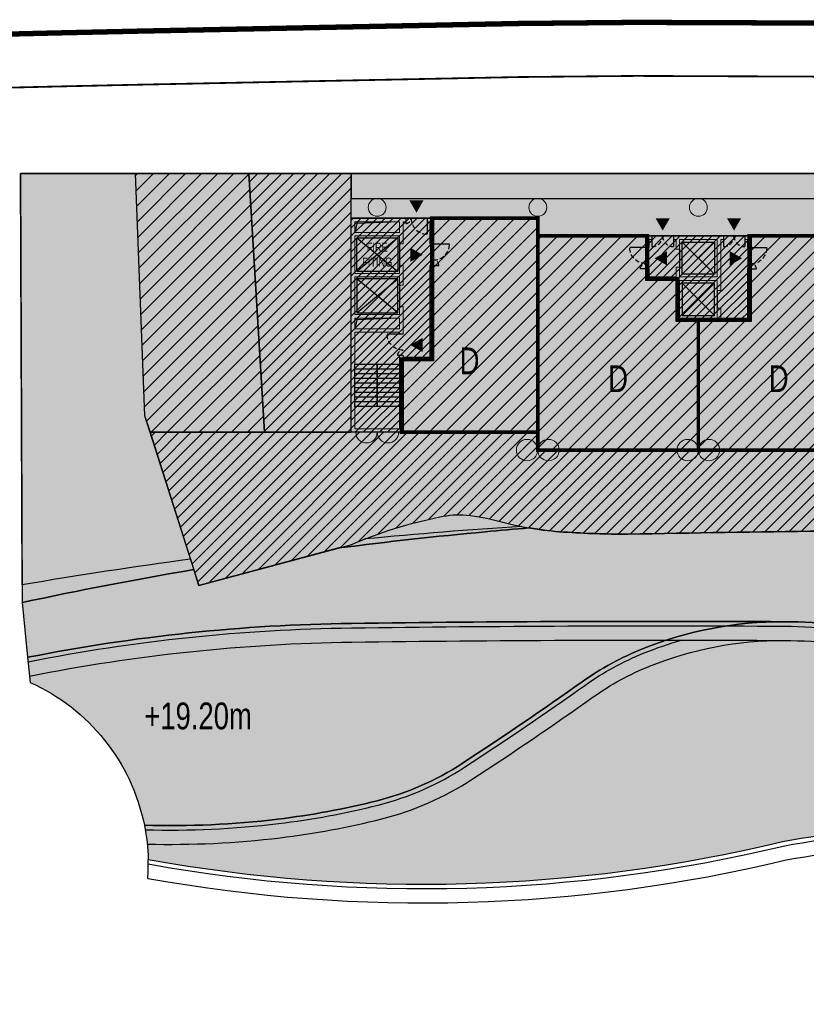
# Model space of a CAD drawing. Header units: millimetres. Extents: x -1402 to -179, y -280 to 6164.
# Tile 153 of 212: x -521 to -477, y 3709 to 3764. Entities that reach past the tile are written whole.
import ezdxf

# ---------------------------------------------------------------- set-up
doc = ezdxf.new("R2010")
doc.units = ezdxf.units.MM
for name, pattern in [('AJN-Limite', [1.25, 0.5, -0.25, 0, -0.25, 0, -0.25]), ('AJN-Projection', [0.375, 0.25, -0.125]), ('DASH', [0.35, 0.25, -0.1])]:
    doc.linetypes.add(name, pattern=pattern)
doc.layers.get('0').update_dxf_attribs({"linetype": 'CONTINUOUS'})
for name, color, linetype, lineweight in [('AJN-2-POT 100', 2, 'CONTINUOUS', 20), ('AJN-2-POT 120', 2, 'CONTINUOUS', 20), ('AJN-2-SBT-C', 2, 'CONTINUOUS', 20), ('AJN-4-PRT-C', 41, 'CONTINUOUS', 30), ('AJN-5-ASC-C', 230, 'CONTINUOUS', 30), ('AJN-7-500-A', 10, 'CONTINUOUS', 18), ('GEO-1-LIM-V', 10, 'AJN-Limite', 25)]:
    doc.layers.add(name, color=color, linetype=linetype, lineweight=lineweight)
for name, color, linetype, true_color in [('AJN-2-SBT-H', 7, 'CONTINUOUS', 0x6e6e6e), ('AJN-9-SRF-MARINHORIZON-CIRUCLATION 100 %', 7, 'CONTINUOUS', 0xd100d1), ('AJN-9-SRF-MARINHORIZON-HOUSING DUPLEX', 7, 'CONTINUOUS', 0x96cd7e), ('AJN-9-SRF-MARINHORIZON-NOT ACCESSIBLE', 7, 'CONTINUOUS', 0xcd6928), ('AJN-9-SRF-MARINHORIZON-OVERHANGING CORRIDOR 50 %', 7, 'CONTINUOUS', 0xddb3d4), ('AJN-9-SRF-MARINHORIZON-TERRACE 0%', 7, 'CONTINUOUS', 0x139b48), ('AJN-9-SRF-MARINHORIZON-TERRACE NORTH 0%', 7, 'CONTINUOUS', 0x642165)]:
    doc.layers.add(name, color=color, linetype=linetype, true_color=true_color)
for name, color, linetype in [('AJN-2-SBT-V', 51, 'CONTINUOUS'), ('AJN-4-PRT-P', 42, 'AJN-Projection'), ('AJN-8-251-H', 251, 'CONTINUOUS'), ('AJN-8-254-H', 254, 'CONTINUOUS')]:
    doc.layers.add(name, color=color, linetype=linetype)
doc.layers.add('AJN-6-Etang', color=7, linetype='CONTINUOUS', lineweight=15, true_color=0x46a499)
doc.styles.get("Standard").update_dxf_attribs({"font": 'rs.shx', "bigfont": 'hztxt.shx'})
pattern_1 = [(45, (0, 0), (-0.3367596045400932, 0.3367596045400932), [])]

# ---------------------------------------------------------------- blocks, each defined once
blk = doc.blocks.new('A$C70601405')
at = {"layer": 'AJN-2-SBT-H'}
h = blk.add_hatch(color=256, dxfattribs=at)
h.dxf.hatch_style = 1
edge = h.paths.add_edge_path()
edge.add_arc((0, 5.684341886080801e-14), 0.5000000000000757, 0, 360)
at = {"layer": 'AJN-2-POT 100', "linetype": 'Continuous'}
blk.add_circle((0, 5.684341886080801e-14), 0.5000000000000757, dxfattribs=at)
blk = doc.blocks.new('1.20diam')
at = {"layer": 'AJN-2-SBT-H'}
h = blk.add_hatch(color=256, dxfattribs=at)
h.dxf.hatch_style = 1
edge = h.paths.add_edge_path()
edge.add_arc((0, 0), 0.6, 0, 360)
at = {"layer": 'AJN-2-POT 120', "linetype": 'Continuous'}
blk.add_circle((0, 0), 0.6, dxfattribs=at)
blk = doc.blocks.new('POT 2X1.2')
at = {"layer": 'AJN-2-POT 120', "linetype": 'Continuous', "rotation": 321.8181818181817}
for p in [(-0.6000000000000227, 0), (0.5999999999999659, 0)]:
    blk.add_blockref('1.20diam', p, dxfattribs=at)
blk = doc.blocks.new('A$C68A17C9B')
at = {"layer": 'AJN-9-SRF-MARINHORIZON-HOUSING DUPLEX'}
h = blk.add_hatch(dxfattribs=at)
h.set_pattern_fill('ANSI31', color=256, scale=0.2)
h.set_pattern_definition([(45, (471.485832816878, -3796.925077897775), (-0.4490128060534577, 0.4490128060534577), [])])
h.paths.add_polyline_path([(0, 12), (-6.150000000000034, 12), (-6.150000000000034, 7.299999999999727), (-9, 7.299999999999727), (-9, 0), (0, 0)])
at = {"layer": 'AJN-2-SBT-C', "const_width": 0.2, "flags": 128}
blk.add_lwpolyline([(0, 0), (-9, 0), (-9, 7.299999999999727), (-6.150000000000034, 7.299999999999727), (-6.150000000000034, 12), (0, 12)], close=True, dxfattribs=at)
at = {"layer": 'AJN-7-500-A', "insert": (-4.5, 4), "char_height": 1.5, "attachment_point": 5, "rotation": 359.9999999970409}
blk.add_mtext_dynamic_manual_height_columns('{\\fSwis721 LtCn BT|b0|i0|c0|p34;D}', width=58.7580560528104, gutter_width=35.69431197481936, heights=[0], dxfattribs=at)
blk = doc.blocks.new('A$C0AB23493')
at = {"layer": 'AJN-9-SRF-MARINHORIZON-HOUSING DUPLEX'}
h = blk.add_hatch(dxfattribs=at)
h.set_pattern_fill('ANSI31', color=256, scale=0.2)
h.set_pattern_definition([(45, (492.2276971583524, -2840.453928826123), (-0.4490128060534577, 0.4490128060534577), [])])
h.paths.add_polyline_path([(6.149999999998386, 9.599999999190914), (6.149999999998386, 12), (0, 12), (0, 0), (9, 0), (9, 7.299999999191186), (7.849999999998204, 7.299999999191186), (7.849999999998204, 9.599999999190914)])
at = {"layer": 'AJN-2-SBT-C', "const_width": 0.2, "flags": 128}
blk.add_lwpolyline([(9, 7.299999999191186), (9, 0), (0, 0), (0, 12), (6.149999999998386, 12), (6.149999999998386, 9.599999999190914), (7.849999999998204, 9.599999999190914), (7.849999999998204, 7.299999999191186)], close=True, dxfattribs=at)
at = {"layer": 'AJN-7-500-A', "insert": (4.499999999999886, 3.999999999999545), "char_height": 1.5, "attachment_point": 5, "rotation": 359.9999999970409}
blk.add_mtext_dynamic_manual_height_columns('{\\fSwis721 LtCn BT|b0|i0|c0|p34;D}', width=58.7580560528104, gutter_width=35.69431197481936, heights=[0], dxfattribs=at)
blk = doc.blocks.new('A$C438829D2')
at = {"layer": 'AJN-9-SRF-MARINHORIZON-HOUSING DUPLEX'}
h = blk.add_hatch(dxfattribs=at)
h.set_pattern_fill('ANSI31', color=256, scale=0.2)
h.set_pattern_definition([(45, (4492.227697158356, -2840.453928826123), (-0.4490128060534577, 0.4490128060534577), [])])
h.paths.add_polyline_path([(0, 11.99999999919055), (-5.949999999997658, 11.99999999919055), (-5.949999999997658, 4.099999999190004), (-7.649999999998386, 4.099999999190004), (-7.649999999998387, 0), (0, 0)])
at = {"layer": 'AJN-2-SBT-C', "const_width": 0.2, "flags": 128}
blk.add_lwpolyline([(0, 0), (-7.649999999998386, 0), (-7.649999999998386, 4.099999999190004), (-5.949999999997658, 4.099999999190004), (-5.949999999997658, 11.99999999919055), (0, 11.99999999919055)], close=True, dxfattribs=at)
at = {"layer": 'AJN-7-500-A', "insert": (-3.824999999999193, 4), "char_height": 1.5, "attachment_point": 5, "rotation": 359.9999999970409}
blk.add_mtext_dynamic_manual_height_columns('{\\fSwis721 LtCn BT|b0|i0|c0|p34;D}', width=58.7580560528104, gutter_width=35.69431197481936, heights=[0], dxfattribs=at)
blk = doc.blocks.new('A$C7CC6224B')
at = {"layer": 'AJN-4-PRT-C', "linetype": 'Continuous'}
for p, q in [((-0.5999999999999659, 0), (-0.5999999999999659, -0.6000000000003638)), ((0.5999999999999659, 0), (0.5999999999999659, -0.6000000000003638))]:
    blk.add_line(p, q, dxfattribs=at)
at = {"layer": 'AJN-4-PRT-P'}
for centre, start, end in [((-0.5999999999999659, 0), 270, 0), ((0.5999999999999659, 0), 180, 270)]:
    blk.add_arc(centre, 0.5999999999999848, start, end, dxfattribs=at)
blk = doc.blocks.new('A$C718F6671')
at = {"layer": 'AJN-4-PRT-C', "linetype": 'Continuous'}
for p, q in [((-1.199999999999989, 0), (-1.199999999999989, -0.3000000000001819)), ((0, 0), (0, -0.900000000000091))]:
    blk.add_line(p, q, dxfattribs=at)
at = {"layer": 'AJN-4-PRT-P'}
for centre, radius, start, end in [((-1.199999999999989, 0), 0.3, 270, 0), ((0, 0), 0.8999999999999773, 180, 270)]:
    blk.add_arc(centre, radius, start, end, dxfattribs=at)
blk = doc.blocks.new('A$C57D22E36')
at = {"layer": 'AJN-2-SBT-H'}
h = blk.add_hatch(color=256, dxfattribs=at)
h.dxf.hatch_style = 1
h.paths.add_polyline_path([(-1.399999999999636, -4.547473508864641e-13), (-1.399999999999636, -0.1999999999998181), (-1.25, -0.1999999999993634), (-1.25, -0.75), (-1.050000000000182, -0.75), (-1.050000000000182, -0.1999999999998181), (1.050000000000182, -0.2000000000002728), (1.050000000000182, -2.299999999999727), (-1.050000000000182, -2.299999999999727), (-1.050000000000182, -1.75), (-1.25, -1.75), (-1.25, -2.299999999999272), (-2.75, -2.299999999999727), (-2.75, -1.849999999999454), (-2.949999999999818, -1.849999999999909), (-2.949999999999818, -2.499999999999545), (-1.25, -2.499999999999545), (-1.25, -4.799999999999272), (2.949999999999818, -4.799999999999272), (2.949999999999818, -1.849999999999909), (2.75, -1.849999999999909), (2.75, -4.599999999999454), (1.25, -4.599999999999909), (1.25, -4.049999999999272), (1.050000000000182, -4.049999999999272), (1.050000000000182, -4.599999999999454), (-1.050000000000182, -4.599999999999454), (-1.050000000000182, -2.499999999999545), (1.050000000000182, -2.499999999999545), (1.050000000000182, -3.049999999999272), (1.25, -3.049999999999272), (1.25, -0.1999999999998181), (1.399999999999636, -0.1999999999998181), (1.399999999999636, 0)])
h.paths.add_polyline_path([(-2.75, -0.1999999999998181), (-2.600000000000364, -0.1999999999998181), (-2.600000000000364, 0), (-2.949999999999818, 0), (-2.949999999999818, -0.650000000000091), (-2.75, -0.650000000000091)], flags=17)
h.paths.add_polyline_path([(2.75, -0.1999999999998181), (2.75, -0.650000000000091), (2.949999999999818, -0.650000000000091), (2.949999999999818, 4.547473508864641e-13), (2.600000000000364, 0), (2.600000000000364, -0.1999999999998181)])
at = {"layer": 'AJN-9-SRF-MARINHORIZON-CIRUCLATION 100 %'}
h = blk.add_hatch(dxfattribs=at)
h.set_pattern_fill('ANSI31', color=256, scale=0.1)
h.set_pattern_definition([(45, (489.0038872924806, -3184.609520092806), (-0.2245064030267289, 0.2245064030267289), [])])
h.paths.add_polyline_path([(-1.25, -2.499999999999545), (-1.25, -4.799999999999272), (2.949999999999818, -4.799999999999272), (2.949999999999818, 4.547473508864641e-13), (-2.949999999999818, -2.220446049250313e-16), (-2.949999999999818, -2.499999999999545)])
at = {"layer": 'AJN-2-SBT-C', "flags": 128}
for points in [[(-2.75, -2.299999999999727), (-1.25, -2.299999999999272), (-1.25, -1.75), (-1.050000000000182, -1.75), (-1.050000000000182, -2.299999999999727), (1.050000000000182, -2.299999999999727), (1.050000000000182, -0.2000000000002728), (-1.050000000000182, -0.1999999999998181), (-1.050000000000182, -0.75), (-1.25, -0.75), (-1.25, -0.1999999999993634), (-1.399999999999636, -0.1999999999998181), (-1.399999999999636, -4.547473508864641e-13), (1.399999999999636, 0), (1.399999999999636, -0.1999999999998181), (1.25, -0.1999999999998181), (1.25, -3.049999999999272), (1.050000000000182, -3.049999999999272), (1.050000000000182, -2.499999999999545), (-1.050000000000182, -2.499999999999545), (-1.050000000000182, -4.599999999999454), (1.050000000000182, -4.599999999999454), (1.050000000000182, -4.049999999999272), (1.25, -4.049999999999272), (1.25, -4.599999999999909), (2.75, -4.599999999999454), (2.75, -1.849999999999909), (2.949999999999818, -1.849999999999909), (2.949999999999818, -4.799999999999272), (-1.25, -4.799999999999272), (-1.25, -2.499999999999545), (-2.949999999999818, -2.499999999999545), (-2.949999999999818, -1.849999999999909), (-2.75, -1.849999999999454)], [(-2.75, -0.650000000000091), (-2.75, -0.1999999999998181), (-2.600000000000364, -0.1999999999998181), (-2.600000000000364, 0), (-2.949999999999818, 0), (-2.949999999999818, -0.650000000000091)], [(2.75, -0.1999999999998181), (2.600000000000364, -0.1999999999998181), (2.600000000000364, 0), (2.949999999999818, 4.547473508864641e-13), (2.949999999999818, -0.650000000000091), (2.75, -0.650000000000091)]]:
    blk.add_lwpolyline(points, close=True, dxfattribs=at)
at = {"layer": 'AJN-2-SBT-V'}
for p, q in [((-1.050000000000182, -0.75), (-1.050000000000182, -1.75)), ((1.050000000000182, -3.049999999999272), (1.050000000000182, -4.049999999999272))]:
    blk.add_line(p, q, dxfattribs=at)
at = {"layer": 'AJN-5-ASC-C'}
for p, q in [((-0.9000000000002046, -0.3499999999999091), (0.9000000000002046, -2.149999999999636)), ((-0.9000000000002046, -2.149999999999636), (0.9000000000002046, -0.3499999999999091)), ((-0.9000000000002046, -4.449999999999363), (0.9000000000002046, -2.649999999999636)), ((-0.9000000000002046, -2.649999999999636), (0.9000000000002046, -4.449999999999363))]:
    blk.add_line(p, q, dxfattribs=at)
for points in [[(-0.9000000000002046, -0.3499999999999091), (0.9000000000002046, -0.3499999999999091), (0.9000000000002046, -2.149999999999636), (-0.9000000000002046, -2.149999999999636)], [(-0.9000000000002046, -4.449999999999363), (0.9000000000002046, -4.449999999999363), (0.9000000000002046, -2.649999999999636), (-0.9000000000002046, -2.649999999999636)]]:
    blk.add_lwpolyline(points, close=True, dxfattribs=at)
at = {"layer": 'AJN-7-500-A', "flags": 128}
for points in [[(-2, 0.3000000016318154, 0, 0.8, 0), (-2, 0.9928203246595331, 0, 0, 0)], [(1.999999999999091, 0.3000000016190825, 0, 0.8, 0), (1.999999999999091, 0.9928203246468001, 0, 0, 0)], [(-2.450000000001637, -1.249999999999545, 0, 0.8, 0), (-1.757179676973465, -1.249999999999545, 0, 0, 0)], [(2.450000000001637, -1.25, 0, 0.8, 0), (1.757179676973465, -1.25, 0, 0, 0)]]:
    blk.add_lwpolyline(points, format="xyseb", dxfattribs=at)
at = {"layer": 'AJN-9-SRF-MARINHORIZON-CIRUCLATION 100 %', "flags": 128}
blk.add_lwpolyline([(-2.949999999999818, 0), (2.949999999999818, 4.547473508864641e-13), (2.949999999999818, -4.799999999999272), (-1.25, -4.799999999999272), (-1.25, -2.499999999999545), (-2.949999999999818, -2.499999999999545)], close=True, dxfattribs=at)
for p in [(-2, -4.547473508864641e-13), (2, -4.547473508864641e-13)]:
    blk.add_blockref('A$C7CC6224B', p)
at = {"xscale": -1, "rotation": 270}
blk.add_blockref('A$C718F6671', (-2.949999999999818, -0.650000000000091), dxfattribs=at)
at = {"rotation": 90}
blk.add_blockref('A$C718F6671', (2.949999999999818, -0.650000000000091), dxfattribs=at)
blk = doc.blocks.new('A$C031E58AA')
at = {"layer": 'AJN-2-SBT-H'}
h = blk.add_hatch(color=256, dxfattribs=at)
h.dxf.hatch_style = 1
h.paths.add_polyline_path([(-0.6, 0, 1), (0.6, 0)])
at = {"layer": 'AJN-2-POT 120', "linetype": 'Continuous'}
blk.add_line((0.6000000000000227, 0), (-0.6000000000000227, 0), dxfattribs=at)
blk.add_arc((0, 7.73070496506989e-12), 0.6, 180.0000000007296, 359.9999999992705, dxfattribs=at)
blk = doc.blocks.new('A$C4C7835BE')
for p in [(-0.6000000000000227, 0), (0.6000000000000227, 0)]:
    blk.add_blockref('A$C031E58AA', p)
blk = doc.blocks.new('A$C46E24FA1')
at = {"layer": 'AJN-2-SBT-V', "linetype": 'Continuous'}
for p, q in [((-2.273736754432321e-13, 2.340000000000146), (1.249999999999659, 2.340000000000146)), ((0, 0), (0, 2.3400000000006)), ((1.250000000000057, 2.3400000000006), (1.250000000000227, 0)), ((-3.410605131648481e-13, 2.079999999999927), (1.249999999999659, 2.079999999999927)), ((-2.273736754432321e-13, 1.819999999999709), (1.249999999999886, 1.820000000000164)), ((-1.13686837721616e-13, 1.559999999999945), (1.249999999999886, 1.559999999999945)), ((0, 1.299999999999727), (1.25, 1.300000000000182)), ((0, 1.039999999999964), (1.250000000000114, 1.039999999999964)), ((0, 0.7799999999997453), (1.249999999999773, 0.7800000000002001)), ((0, 0.5199999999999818), (1.25, 0.5199999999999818)), ((-1.13686837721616e-13, 0.2600000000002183), (1.25, 0.2600000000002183)), ((0, 0), (1.250000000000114, 0))]:
    blk.add_line(p, q, dxfattribs=at)
blk = doc.blocks.new('A$C6E350A65')
at = {"layer": 'AJN-2-SBT-H'}
h = blk.add_hatch(color=256, dxfattribs=at)
h.dxf.hatch_style = 1
h.paths.add_polyline_path([(3.149999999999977, 11.99999999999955), (2.800000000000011, 11.99999999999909), (2.800000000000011, 11.79999999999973), (2.949999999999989, 11.79999999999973), (2.949999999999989, 10.54999999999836), (3.149999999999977, 10.54999999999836)], flags=17)
h.paths.add_polyline_path([(3.149999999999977, 9.349999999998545), (2.949999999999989, 9.349999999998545), (2.949999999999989, 4.199999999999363), (1.449999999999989, 4.199999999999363), (1.449999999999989, 4.299999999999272), (1.25, 4.299999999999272), (1.25, 0.1999999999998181), (-1.25, 0.1999999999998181), (-1.25, 5.599999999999), (1.25, 5.599999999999), (1.25, 5.499999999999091), (1.449999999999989, 5.499999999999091), (1.449999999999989, 7.049999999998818), (1.25, 7.049999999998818), (1.25, 6.599999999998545), (-1.25, 6.599999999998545), (-1.25, 8.699999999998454), (1.25, 8.699999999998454), (1.25, 8.249999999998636), (1.449999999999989, 8.249999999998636), (1.449999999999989, 9.349999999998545), (1.249999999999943, 9.349999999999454), (1.25, 8.899999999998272), (-1.25, 8.899999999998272), (-1.25, 10.99999999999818), (1.25, 10.99999999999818), (1.249999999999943, 10.54999999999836), (1.449999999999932, 10.54999999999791), (1.449999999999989, 11.79999999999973), (1.600000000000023, 11.79999999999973), (1.600000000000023, 11.99999999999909), (-1.449999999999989, 11.99999999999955), (-1.449999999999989, 0), (1.449999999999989, 0), (1.449999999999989, 3.999999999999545), (3.149999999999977, 3.999999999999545)])
h.paths.add_polyline_path([(1.25, 11.199999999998), (-1.25, 11.199999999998), (-1.250000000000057, 11.79999999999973), (1.249999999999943, 11.79999999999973)], flags=16)
h.paths.add_polyline_path([(1.25, 6.399999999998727), (1.25, 5.799999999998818), (-1.25, 5.799999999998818), (-1.25, 6.399999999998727)], flags=16)
at = {"layer": 'AJN-9-SRF-MARINHORIZON-CIRUCLATION 100 %'}
h = blk.add_hatch(dxfattribs=at)
h.set_pattern_fill('ANSI31', color=256, scale=0.1)
h.set_pattern_definition([(45, (470.6294882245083, -3156.707432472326), (-0.2245064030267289, 0.2245064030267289), [])])
h.paths.add_polyline_path([(1.449999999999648, 4), (3.150000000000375, 3.999999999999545), (3.150000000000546, 12.00000000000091), (-1.449999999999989, 11.99999999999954), (-1.450000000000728, 4.440892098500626e-16), (1.450000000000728, 0)])
at = {"layer": 'AJN-2-SBT-C', "flags": 128}
for points in [[(1.25, 0.1999999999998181), (-1.25, 0.1999999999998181), (-1.25, 5.599999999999), (1.25, 5.599999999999), (1.25, 5.499999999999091), (1.449999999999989, 5.499999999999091), (1.449999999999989, 7.049999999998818), (1.25, 7.049999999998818), (1.25, 6.599999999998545), (-1.25, 6.599999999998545), (-1.25, 8.699999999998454), (1.25, 8.699999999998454), (1.25, 8.249999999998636), (1.449999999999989, 8.249999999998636), (1.449999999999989, 9.349999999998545), (1.249999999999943, 9.349999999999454), (1.25, 8.899999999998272), (-1.25, 8.899999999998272), (-1.25, 10.99999999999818), (1.25, 10.99999999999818), (1.249999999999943, 10.54999999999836), (1.449999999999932, 10.54999999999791), (1.449999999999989, 11.79999999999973), (1.599999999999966, 11.79999999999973), (1.599999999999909, 11.99999999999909), (-1.449999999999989, 11.99999999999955), (-1.449999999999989, 0), (1.449999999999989, 0), (1.449999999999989, 3.999999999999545), (3.149999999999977, 3.999999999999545), (3.149999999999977, 9.349999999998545), (2.949999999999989, 9.349999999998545), (2.949999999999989, 4.199999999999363), (1.449999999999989, 4.199999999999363), (1.449999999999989, 4.299999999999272), (1.25, 4.299999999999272)], [(-1.250000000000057, 11.79999999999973), (1.249999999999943, 11.79999999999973), (1.25, 11.199999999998), (-1.25, 11.199999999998)], [(3.149999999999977, 10.54999999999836), (3.149999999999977, 11.99999999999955), (2.800000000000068, 11.99999999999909), (2.800000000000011, 11.79999999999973), (2.949999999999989, 11.79999999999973), (2.949999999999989, 10.54999999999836)], [(-1.25, 6.399999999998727), (1.25, 6.399999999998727), (1.25, 5.799999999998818), (-1.25, 5.799999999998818)]]:
    blk.add_lwpolyline(points, close=True, dxfattribs=at)
at = {"layer": 'AJN-2-SBT-V'}
for p, q in [((1.249999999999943, 10.54999999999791), (1.249999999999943, 9.349999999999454)), ((1.25, 8.249999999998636), (1.25, 7.049999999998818))]:
    blk.add_line(p, q, dxfattribs=at)
at = {"layer": 'AJN-5-ASC-C'}
for p, q in [((1.149999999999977, 10.89999999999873), (-1.150000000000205, 8.999999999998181)), ((-1.150000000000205, 10.89999999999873), (1.149999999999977, 8.999999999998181)), ((1.149999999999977, 6.699999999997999), (-1.150000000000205, 8.599999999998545)), ((-1.150000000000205, 6.699999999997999), (1.149999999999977, 8.599999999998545))]:
    blk.add_line(p, q, dxfattribs=at)
at = {"layer": 'AJN-5-ASC-C', "flags": 128}
for points in [[(1.149999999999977, 10.89999999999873), (1.149999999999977, 8.999999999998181), (-1.150000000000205, 8.999999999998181), (-1.150000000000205, 10.89999999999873)], [(1.149999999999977, 6.699999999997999), (1.149999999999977, 8.599999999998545), (-1.150000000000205, 8.599999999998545), (-1.150000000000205, 6.699999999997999)]]:
    blk.add_lwpolyline(points, close=True, dxfattribs=at)
at = {"layer": 'AJN-7-500-A', "flags": 128}
for points in [[(2.200000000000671, 12.30000000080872, 0, 0.8, 0), (2.200000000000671, 13.00000000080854, 0, 0, 0)], [(2.549999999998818, 9.942461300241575, 0, 0.8, 0), (1.849999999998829, 9.942461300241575, 0, 0, 0)], [(1.850000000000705, 4.892461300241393, 0, 0.8, 0), (2.550000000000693, 4.892461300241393, 0, 0, 0)]]:
    blk.add_lwpolyline(points, format="xyseb", dxfattribs=at)
at = {"layer": 'AJN-8-251-H', "flags": 128}
for points in [[(1.249999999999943, 11.79999999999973), (-1.149999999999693, 11.69999999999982), (-1.249999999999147, 11.20000000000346)], [(1.25, 6.399999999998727), (-1.149999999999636, 6.299999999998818), (-1.249999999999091, 5.800000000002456)]]:
    blk.add_lwpolyline(points, dxfattribs=at)
at = {"layer": 'AJN-9-SRF-MARINHORIZON-CIRUCLATION 100 %'}
blk.add_lwpolyline([(-1.449999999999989, 11.99999999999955), (3.150000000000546, 12.00000000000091), (3.150000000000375, 3.999999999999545), (1.449999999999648, 4), (1.450000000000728, 0), (-1.450000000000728, 0)], close=True, dxfattribs=at)
blk.add_blockref('A$C718F6671', (2.800000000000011, 11.99999999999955))
at = {"rotation": 90}
blk.add_blockref('A$C718F6671', (3.149999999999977, 10.54999999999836), dxfattribs=at)
at = {"xscale": -1, "rotation": 270}
blk.add_blockref('A$C718F6671', (1.449999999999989, 5.499999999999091), dxfattribs=at)
at = {"linetype": 'Continuous', "rotation": 180}
for p in [(-2.273736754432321e-13, 3.789999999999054), (1.249999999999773, 3.789999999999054)]:
    blk.add_blockref('A$C46E24FA1', p, dxfattribs=at)
at = {"layer": 'AJN-7-500-A', "insert": (-1.13686837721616e-13, 9.949999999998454), "char_height": 0.5, "attachment_point": 5}
blk.add_mtext_dynamic_manual_height_columns('{\\fSwis721 LtCn BT|b0|i0|c0|p34;FIRE\\PFITING}', width=11.10498822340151, gutter_width=35.69431197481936, heights=[0], dxfattribs=at)

msp = doc.modelspace()

# ---------------------------------------------------------------- hatches: boundary and pattern name
at = {"layer": 'AJN-6-Etang', "transparency": 33554687}
h = msp.add_hatch(color=256, dxfattribs=at)
h.dxf.hatch_style = 1
h.set_gradient(color1=(39, 228, 241), color2=(212, 250, 252), rotation=300, centered=1, tint=0.7570968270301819)
h.paths.add_polyline_path([(-462.885382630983, 3735.462490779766, 0.003936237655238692), (-476.300823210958, 3735.412787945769, 0.001873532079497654), (-487.1742643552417, 3735.246146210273, -0.01746834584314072), (-490.7755853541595, 3735.362859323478, -0.02629354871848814), (-492.7108862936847, 3735.596030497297, 0.003521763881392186), (-495.1809486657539, 3735.375169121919, 0.009506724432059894), (-503.3772741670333, 3734.469812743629), (-511.2159555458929, 3732.377168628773), (-511.4982529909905, 3733.259413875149, 0.01130110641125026), (-521.1250637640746, 3731.413087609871), (-520.817163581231, 3728.345791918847, -0.04553026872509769), (-502.6711046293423, 3730.245368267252, -0.004716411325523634), (-478.4226016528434, 3730.339264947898, -0.0498515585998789), (-472.180344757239, 3729.68026519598, -0.08079658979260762), (-445.5615464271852, 3719.476752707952, 0.1409570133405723), (-433.0019513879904, 3716.30694391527, 0.06693212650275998), (-420.2276971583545, 3718.453928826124), (-416.6123458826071, 3721.945959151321), (-416.3940668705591, 3722.828514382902, -0.0496979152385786), (-433.4256397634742, 3726.450270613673, -0.005496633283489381), (-442.6418941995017, 3729.525267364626, 0.006049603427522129), (-452.8976855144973, 3733.040935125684, 0.05254177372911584)])
h = msp.add_hatch(color=256, dxfattribs=at)
h.dxf.hatch_style = 1
h.set_gradient(color1=(119, 214, 243), color2=(176, 231, 248), rotation=200, centered=1, tint=0.800000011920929, name='INVCURVED')
edge = h.paths.add_edge_path()
edge.add_arc((-525.2514445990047, 3716.71975168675), 11.19536384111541, 11.40560032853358, 65.87614879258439, ccw=False)
edge.add_arc((-512.8312064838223, 3769.076517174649), 50.16369113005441, 268.3482276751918, 276.9092713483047)
edge.add_arc((-512.2120011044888, 3763.966612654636), 45.01640645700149, 276.9092713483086, 284.1231392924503)
edge.add_arc((-505.062546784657, 3735.552014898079), 15.71616647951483, 284.1231392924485, 303.1280332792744)
edge.add_arc((-611.5716284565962, 3898.762008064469), 210.6050741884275, 303.1280332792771, 305.3464136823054)
edge.add_arc((-480.1842341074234, 3713.515311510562), 16.50500039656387, 111.96268760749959, 125.3464136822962, ccw=False)
edge.add_arc((-478.5388401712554, 3709.435170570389), 20.9044175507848, 89.68140653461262, 111.9626876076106, ccw=False)
edge.add_arc((-485.5698385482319, 2444.994984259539), 1285.364151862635, 89.68140653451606, 90.7623203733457)
edge.add_arc((-501.3354621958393, 3629.864791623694), 100.3894621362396, 90.76232037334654, 101.1898878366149)
edge.add_line((-520.8171635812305, 3728.345791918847), (-520.6757827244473, 3726.937358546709))
h = msp.add_hatch(color=256, dxfattribs=at)
h.dxf.hatch_style = 1
h.set_gradient(color1=(181, 223, 247), color2=(190, 227, 248), rotation=200, centered=1, tint=0.800000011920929, name='INVCURVED')
edge = h.paths.add_edge_path()
edge.add_arc((-434.598160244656, 3764.880147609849), 48.59942386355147, 271.8821721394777, 287.19904012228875, ccw=False)
edge.add_arc((-433.7715082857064, 3739.724834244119), 23.43053147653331, 239.7886438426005, 271.8821721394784, ccw=False)
edge.add_arc((-490.2364496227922, 3642.752566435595), 88.78315006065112, 59.78864384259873, 78.26572130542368)
edge.add_arc((-478.5980703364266, 3698.783340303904), 31.55641249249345, 78.26572130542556, 89.68140653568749)
edge.add_arc((-478.5388401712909, 3709.435170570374), 20.90441755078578, 89.6814065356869, 111.9626876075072)
edge.add_arc((-480.1842341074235, 3713.515311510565), 16.5050003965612, 111.9626876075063, 125.3464136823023)
edge.add_arc((-611.5716284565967, 3898.76200806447), 210.6050741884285, 303.1280332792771, 305.3464136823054, ccw=False)
edge.add_arc((-505.0625467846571, 3735.552014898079), 15.71616647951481, 284.1231392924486, 303.12803327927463, ccw=False)
edge.add_arc((-512.2120011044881, 3763.966612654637), 45.0164064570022, 276.90927134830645, 284.12313929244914, ccw=False)
edge.add_arc((-512.8312064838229, 3769.076517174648), 50.16369113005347, 268.34822767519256, 276.9092713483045, ccw=False)
edge.add_arc((-525.2514445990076, 3716.71975168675), 11.19536384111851, 1.5457234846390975, 11.405600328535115, ccw=False)
edge.add_arc((-498.6507881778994, 3801.769584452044), 86.13736223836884, 259.6947163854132, 283.5137653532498)
edge.add_arc((-465.0229441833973, 3644.076834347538), 75.162399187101, 87.18299893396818, 100.34660674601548, ccw=False)
edge.add_arc((-477.0944459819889, 3613.545996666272), 106.7727414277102, 65.65198437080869, 81.50899175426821, ccw=False)
edge.add_line((-433.0743938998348, 3710.822167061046), (-429.3707432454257, 3710.001170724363))
edge.add_line((-429.3707432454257, 3710.001170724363), (-426.2709964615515, 3709.918230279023))
edge.add_line((-426.2709964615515, 3709.918230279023), (-421.3708683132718, 3713.785701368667))
edge.add_line((-421.3708683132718, 3713.785701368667), (-422.3006145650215, 3714.254823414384))
edge.add_line((-422.3006145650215, 3714.254823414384), (-417.9968410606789, 3718.802045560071))
edge.add_line((-417.9968410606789, 3718.802045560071), (-416.6123458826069, 3721.945959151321))
edge.add_line((-416.6123458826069, 3721.945959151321), (-420.2276971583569, 3718.453928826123))
at = {"layer": 'AJN-8-254-H'}
h = msp.add_hatch(color=255, dxfattribs=at)
h.dxf.hatch_style = 1
h.paths.add_polyline_path([(-442.2413128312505, 3736.049949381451, 0.05752867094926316), (-443.942334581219, 3736.275546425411, 0.03585762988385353), (-449.4234399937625, 3735.840723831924, -0.003150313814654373), (-438.6928862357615, 3735.468799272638, -0.0468703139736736)], flags=17)
h.paths.add_polyline_path([(-408.5178475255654, 3755.453928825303), (-413.4260657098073, 3755.453928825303), (-414.9014754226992, 3735.75386059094), (-425.5746705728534, 3736.384770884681), (-438.6928862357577, 3735.468799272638, -0.006856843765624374), (-415.3589469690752, 3734.192081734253), (-415.5753935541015, 3732.953928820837), (-418.3623244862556, 3729.521103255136), (-416.5599689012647, 3728.318269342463), (-409.8827008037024, 3735.44028299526)])
h.paths.add_polyline_path([(-405.9762963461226, 3755.453928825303), (-408.5178475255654, 3755.453928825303), (-409.7361634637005, 3737.589046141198), (-407.2560242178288, 3738.453928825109)])
h.paths.add_polyline_path([(-413.4260657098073, 3755.453928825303), (-514.7928945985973, 3755.453928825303), (-514.2605253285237, 3741.892158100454), (-511.2159555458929, 3732.377168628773), (-503.3772741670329, 3734.469812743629), (-502.6984600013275, 3734.651031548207, -0.05322983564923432), (-497.7162733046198, 3736.209875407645, -0.07708140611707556), (-496.2194430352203, 3736.312761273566, -0.04099566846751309), (-494.4112533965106, 3735.975308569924, 0.04982050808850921), (-490.7755853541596, 3735.362859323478, 0.01746834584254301), (-487.1742643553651, 3735.246146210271, -0.001873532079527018), (-476.3008232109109, 3735.41278794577, -0.003936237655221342), (-462.8853826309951, 3735.462490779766, -0.003180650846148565), (-452.0455926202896, 3735.348356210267, -0.05327310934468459), (-443.9423345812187, 3736.275546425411, -0.05752867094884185), (-442.2413128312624, 3736.049949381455, 0.04687031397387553), (-438.6928862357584, 3735.468799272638), (-425.5746705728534, 3736.384770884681), (-414.9014754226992, 3735.75386059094)])
h.paths.add_polyline_path([(-494.4112533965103, 3735.975308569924, 0.040995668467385), (-496.2194430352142, 3736.312761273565, 0.07708140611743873), (-497.7162733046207, 3736.209875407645, 0.04460545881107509), (-501.9166313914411, 3734.974588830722, -0.008453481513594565), (-493.1234942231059, 3735.672731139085, -0.01783663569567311)], flags=17)
h.paths.add_polyline_path([(-495.1809486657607, 3735.375169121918, -0.00352176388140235), (-492.7108862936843, 3735.596030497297, -0.005657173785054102), (-493.123494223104, 3735.672731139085, 0.008453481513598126), (-501.9166313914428, 3734.974588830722, 0.008603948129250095), (-502.6984600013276, 3734.651031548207), (-503.3772741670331, 3734.469812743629, -0.009506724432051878)], flags=17)
h.paths.add_polyline_path([(-514.2605253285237, 3741.892158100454), (-514.7928945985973, 3755.453928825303), (-521.227697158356, 3755.453928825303), (-521.1292698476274, 3732.398320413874, -0.009155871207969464), (-511.6860320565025, 3733.846267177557)])
h.paths.add_polyline_path([(-511.4982529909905, 3733.259413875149), (-511.6860320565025, 3733.846267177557, 0.00915587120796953), (-521.1292698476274, 3732.398320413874), (-521.1250637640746, 3731.413087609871, -0.01130110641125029)])
at = {"layer": 'AJN-9-SRF-MARINHORIZON-NOT ACCESSIBLE'}
h = msp.add_hatch(dxfattribs=at)
h.set_pattern_fill('ANSI31', color=256, scale=0.2)
h.set_pattern_definition([(45, (0, 0), (-0.4490128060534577, 0.4490128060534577), [])])
h.paths.add_polyline_path([(-508.4197964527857, 3755.453928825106), (-514.7928945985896, 3755.453928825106), (-514.2605253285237, 3741.892158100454), (-513.9603143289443, 3740.95392882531), (-507.5379096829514, 3740.95392882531)])
h = msp.add_hatch(dxfattribs=at)
h.set_pattern_fill('ANSI31', color=256, scale=0.15)
h.set_pattern_definition(pattern_1)
h.paths.add_polyline_path([(-502.6776971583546, 3755.453928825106), (-508.4197964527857, 3755.453928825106), (-507.5379096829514, 3740.95392882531), (-502.6776971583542, 3740.95392882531)])
h.paths.add_polyline_path([(-413.4260657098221, 3755.453928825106), (-420.2276971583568, 3755.453928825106), (-420.227697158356, 3740.953928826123), (-414.5120234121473, 3740.953928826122)])
at = {"layer": 'AJN-9-SRF-MARINHORIZON-OVERHANGING CORRIDOR 50 %'}
h = msp.add_hatch(color=256, dxfattribs=at)
h.dxf.hatch_style = 1
h.paths.add_polyline_path([(-420.2276971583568, 3755.453928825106), (-502.6776971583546, 3755.453928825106), (-502.6776971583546, 3754.053928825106), (-420.2276971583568, 3754.053928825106)])
at = {"layer": 'AJN-9-SRF-MARINHORIZON-TERRACE 0%'}
h = msp.add_hatch(dxfattribs=at)
h.set_pattern_fill('ANSI31', color=256, scale=0.15)
h.set_pattern_definition(pattern_1)
h.paths.add_polyline_path([(-474.2276971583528, 3740.953928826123), (-474.227697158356, 3739.953928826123), (-492.2276971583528, 3739.953928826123), (-492.2276971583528, 3740.953928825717), (-513.9603143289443, 3740.95392882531), (-511.2159555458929, 3732.377168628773), (-502.6984600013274, 3734.651031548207, -0.05322983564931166), (-497.71627330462, 3736.209875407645, -0.07708140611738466), (-496.2194430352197, 3736.312761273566, -0.04099566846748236), (-494.4112533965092, 3735.975308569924, 0.04982050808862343), (-490.7755853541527, 3735.362859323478, 0.01746834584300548), (-487.1742643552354, 3735.246146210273, -0.001877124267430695), (-476.2800298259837, 3735.413028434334, -0.006590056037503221), (-451.9913052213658, 3735.360475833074, -0.05290980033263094), (-443.9423345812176, 3736.275546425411, -0.05752867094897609), (-442.2413128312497, 3736.049949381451, 0.04687031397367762), (-438.6928862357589, 3735.468799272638), (-425.5746705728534, 3736.384770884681), (-414.9014754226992, 3735.75386059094), (-414.512023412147, 3740.953928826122), (-438.2276971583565, 3740.953928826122), (-438.227697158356, 3739.953928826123), (-456.2276971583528, 3739.953928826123), (-456.2276971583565, 3740.953928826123)])
at = {"layer": 'AJN-9-SRF-MARINHORIZON-TERRACE NORTH 0%', "transparency": 33554559}
h = msp.add_hatch(color=256, dxfattribs=at)
h.dxf.hatch_style = 1
h.paths.add_polyline_path([(-502.6776971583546, 3754.053928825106), (-502.6776971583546, 3752.953928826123), (-492.2276971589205, 3752.953928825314), (-492.2276971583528, 3751.953928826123), (-474.2276971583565, 3751.953928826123), (-474.2276971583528, 3752.953928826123), (-456.2276971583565, 3752.953928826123), (-456.2276971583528, 3751.953928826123), (-438.2276971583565, 3751.953928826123), (-438.2276971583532, 3752.953928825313), (-420.2276971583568, 3752.953928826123), (-420.2276971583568, 3754.053928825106)])

# ---------------------------------------------------------------- linework, layer by layer
at = {"layer": 'AJN-2-SBT-V', "flags": 128}
for points in [[(-409.7361634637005, 3737.589046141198), (-407.2560242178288, 3738.453928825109), (-405.9762963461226, 3755.453928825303), (-521.2276971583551, 3755.453928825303), (-521.1250637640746, 3731.413087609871, -0.01130110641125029), (-511.4982529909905, 3733.259413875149, -0.01130110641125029)], [(-511.6860320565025, 3733.846267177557, 0.009155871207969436), (-521.1292698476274, 3732.398320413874), (-521.227697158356, 3755.453928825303), (-408.5178475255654, 3755.453928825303), (-409.8827008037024, 3735.44028299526), (-416.5599689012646, 3728.318269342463), (-415.6014101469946, 3726.657268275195), (-415.9123971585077, 3724.776022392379), (-416.394066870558, 3722.828514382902, -0.04969791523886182), (-433.4256397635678, 3726.450270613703, -0.005496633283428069), (-442.641894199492, 3729.525267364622, 0.006049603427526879), (-452.8976855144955, 3733.040935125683, 0.05254177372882), (-462.8853826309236, 3735.462490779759, 0.05254177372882)], [(-503.3772741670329, 3734.469812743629, -0.009506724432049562), (-495.1809486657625, 3735.375169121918, -0.003521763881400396), (-492.7108862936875, 3735.596030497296, -0.003521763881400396)], [(-493.1234942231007, 3735.672731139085, 0.008453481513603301), (-501.916631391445, 3734.974588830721)]]:
    msp.add_lwpolyline(points, format="xyb", dxfattribs=at)
for points in [[(-413.4260657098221, 3755.453928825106), (-514.7928945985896, 3755.453928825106), (-514.2605253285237, 3741.892158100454), (-511.2159555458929, 3732.377168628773), (-502.6984600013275, 3734.651031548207, -0.05322983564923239), (-497.71627330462, 3736.209875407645, -0.07708140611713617), (-496.2194430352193, 3736.312761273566, -0.04099566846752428), (-494.4112533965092, 3735.975308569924, 0.04982050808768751), (-490.7755853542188, 3735.362859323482, 0.0174683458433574), (-487.1742643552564, 3735.246146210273, -0.001873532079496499), (-476.3008232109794, 3735.41278794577, -0.007116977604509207), (-452.04559262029, 3735.348356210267, -0.05327310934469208), (-443.942334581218, 3736.275546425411, -0.05752867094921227), (-442.241312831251, 3736.049949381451, 0.04687031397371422), (-438.6928862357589, 3735.468799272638), (-425.5746705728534, 3736.384770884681), (-414.9014754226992, 3735.75386059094)], [(-452.8976855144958, 3733.040935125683, 0.05254177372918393), (-462.8853826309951, 3735.462490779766, 0.003936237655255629), (-476.3008232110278, 3735.412787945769, 0.001873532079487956), (-487.1742643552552, 3735.246146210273, -0.01746834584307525), (-490.7755853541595, 3735.362859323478, -0.02629354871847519), (-492.7108862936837, 3735.596030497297, 0.003521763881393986), (-495.1809486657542, 3735.375169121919, 0.00950672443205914), (-503.3772741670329, 3734.469812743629), (-511.2159555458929, 3732.377168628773), (-511.4982529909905, 3733.259413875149, 0.01130110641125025), (-521.1250637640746, 3731.413087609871), (-520.817163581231, 3728.345791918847, -0.04553026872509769), (-502.6711046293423, 3730.245368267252, -0.004716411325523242), (-478.4226016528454, 3730.339264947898, -0.04985155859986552), (-472.1803447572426, 3729.680265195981, -0.08079658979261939), (-445.5615464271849, 3719.476752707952, 0.1409570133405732), (-433.0019513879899, 3716.30694391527, 0.0669321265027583), (-420.2276971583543, 3718.453928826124), (-416.6123458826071, 3721.945959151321), (-416.3940668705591, 3722.828514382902, -0.04969791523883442), (-433.4256397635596, 3726.4502706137, -0.005496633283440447), (-442.6418941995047, 3729.525267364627, 0.006049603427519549)]]:
    msp.add_lwpolyline(points, format="xyb", close=True, dxfattribs=at)
at = {"layer": 'AJN-2-SBT-V', "linetype": 'Continuous', "flags": 128}
for points in [[(-520.6757827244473, 3726.937358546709, -0.2422513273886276), (-514.2771684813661, 3718.93367021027, 0.03737198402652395), (-506.7966408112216, 3719.277120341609, 0.03148683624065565), (-501.2276971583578, 3720.310892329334, 0.08311509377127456), (-496.4734768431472, 3722.390488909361, 0.00967981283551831), (-489.7326832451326, 3726.977932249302, -0.05846399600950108), (-486.3571489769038, 3728.822504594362, -0.09752789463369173), (-478.4226016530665, 3730.339264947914, 0.004716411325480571), (-502.671104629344, 3730.245368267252, 0.04553026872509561), (-520.8171635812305, 3728.345791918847)], [(-420.2276971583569, 3718.453928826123, -0.06693212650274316), (-433.0019513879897, 3716.30694391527, -0.1409570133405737), (-445.561546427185, 3719.476752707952, 0.08079658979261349), (-472.1803447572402, 3729.680265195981, 0.04985155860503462), (-478.422601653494, 3730.339264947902, 0.09752789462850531), (-486.3571489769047, 3728.822504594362, 0.05846399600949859), (-489.7326832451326, 3726.977932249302, -0.009679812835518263), (-496.4734768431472, 3722.390488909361, -0.08311509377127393), (-501.2276971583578, 3720.310892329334, -0.03148683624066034), (-506.7966408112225, 3719.277120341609, -0.03737198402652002), (-514.2771684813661, 3718.93367021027, -0.04304839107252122), (-514.0601545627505, 3717.021743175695, 0.1043060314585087), (-478.522298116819, 3718.017037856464, -0.05750031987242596), (-461.3290025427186, 3719.148407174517, -0.069299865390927), (-433.0743938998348, 3710.822167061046), (-429.3707432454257, 3710.001170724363), (-426.2709964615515, 3709.918230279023), (-421.3708683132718, 3713.785701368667), (-422.3006145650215, 3714.254823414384), (-417.9968410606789, 3718.802045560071), (-416.6123458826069, 3721.945959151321)]]:
    msp.add_lwpolyline(points, format="xyb", close=True, dxfattribs=at)
at = {"layer": 'AJN-2-SBT-V'}
msp.add_arc((-478.5980703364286, 3698.783340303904), 31.55641249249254, 78.26572130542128, 89.68140653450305, dxfattribs=at)
at = {"layer": 'AJN-8-251-H', "linetype": 'Continuous', "flags": 128}
for points in [[(-520.7920796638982, 3728.095906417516, -0.04559002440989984), (-502.6677784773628, 3729.995390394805, -0.004716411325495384), (-478.4239917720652, 3730.089268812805, -0.04985155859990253), (-472.2311880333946, 3729.435489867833, -0.08079658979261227), (-445.6873442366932, 3719.260708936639, 0.1409570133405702), (-432.9937403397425, 3716.057078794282, 0.06441404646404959), (-420.6224992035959, 3718.072593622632, 0.06441404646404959)], [(-520.7118072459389, 3727.296234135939, -0.04578327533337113), (-502.6571347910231, 3729.195461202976, -0.004716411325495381), (-478.4284401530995, 3729.28928118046, -0.04985155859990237), (-472.3938865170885, 3728.652208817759, -0.08079658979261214), (-446.0898972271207, 3718.56936886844, 0.1409570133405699), (-432.9674649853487, 3715.257510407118, 0.0568282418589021), (-421.8381529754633, 3716.898406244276, 0.0568282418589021)], [(-514.2294261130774, 3718.682219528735, 0.0370990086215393), (-506.7665664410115, 3719.028935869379, 0.03148683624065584), (-501.1666954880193, 3720.068448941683, 0.08311509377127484), (-496.3368489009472, 3722.181126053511, 0.00967981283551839), (-489.5880536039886, 3726.774014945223, -0.05846399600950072), (-486.2636482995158, 3728.590647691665, -0.02685828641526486), (-484.1656482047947, 3729.308368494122, -0.02685828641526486)], [(-514.1162558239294, 3717.878950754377, 0.03643713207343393), (-506.6703284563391, 3718.23474555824, 0.03148683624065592), (-500.9714901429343, 3719.292630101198, 0.08311509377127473), (-495.899639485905, 3721.511164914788, 0.0096798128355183), (-489.12523875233, 3726.121479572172, -0.05846399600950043), (-485.964446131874, 3727.848705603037, -0.09752789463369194), (-478.4284401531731, 3729.28928118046)], [(-514.0561801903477, 3716.766935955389, 0.1041409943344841), (-478.4706089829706, 3717.772342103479, -0.05743574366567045), (-461.3536600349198, 3718.899316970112, -0.06933178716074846), (-433.1538423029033, 3710.583709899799), (-429.401419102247, 3709.751902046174), (-426.5774725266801, 3709.676341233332)], [(-514.0819811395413, 3715.958661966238, 0.1037323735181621), (-478.3053454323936, 3716.98928548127, -0.05722680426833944), (-461.4325237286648, 3718.102212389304, -0.06943436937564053), (-433.4082798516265, 3709.820691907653), (-429.4995818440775, 3708.95424227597), (-427.5581959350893, 3708.902296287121)]]:
    msp.add_lwpolyline(points, format="xyb", dxfattribs=at)
at = {"layer": 'AJN-8-251-H', "linetype": 'Continuous'}
msp.add_arc((-525.2514445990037, 3716.719751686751), 11.19536384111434, 356.1018785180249, 1.545723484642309, dxfattribs=at)
at = {"layer": 'AJN-9-SRF-MARINHORIZON-NOT ACCESSIBLE', "flags": 128}
for points in [[(-508.4197964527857, 3755.453928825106), (-514.7928945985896, 3755.453928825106), (-514.2605253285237, 3741.892158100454), (-513.9603143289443, 3740.95392882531), (-507.5379096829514, 3740.95392882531)], [(-502.6776971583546, 3755.453928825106), (-508.4197964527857, 3755.453928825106), (-507.5379096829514, 3740.95392882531), (-502.6776971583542, 3740.95392882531)]]:
    msp.add_lwpolyline(points, close=True, dxfattribs=at)
at = {"layer": 'AJN-9-SRF-MARINHORIZON-OVERHANGING CORRIDOR 50 %', "flags": 128}
msp.add_lwpolyline([(-502.6776971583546, 3755.453928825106), (-502.6776971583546, 3754.053928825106), (-420.2276971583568, 3754.053928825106), (-420.2276971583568, 3755.453928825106)], close=True, dxfattribs=at)
at = {"layer": 'AJN-9-SRF-MARINHORIZON-TERRACE 0%', "flags": 128}
msp.add_lwpolyline([(-414.512023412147, 3740.953928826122), (-438.2276971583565, 3740.953928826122), (-438.227697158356, 3739.953928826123), (-456.2276971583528, 3739.953928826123), (-456.2276971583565, 3740.953928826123), (-474.2276971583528, 3740.953928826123), (-474.227697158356, 3739.953928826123), (-492.2276971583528, 3739.953928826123), (-492.2276971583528, 3740.953928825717), (-513.9603143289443, 3740.95392882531), (-511.2159555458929, 3732.377168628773), (-502.6984600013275, 3734.651031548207, -0.05322983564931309), (-497.71627330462, 3736.209875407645, -0.0770814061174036), (-496.2194430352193, 3736.312761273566, -0.04099566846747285), (-494.4112533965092, 3735.975308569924, 0.04982050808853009), (-490.7755853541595, 3735.362859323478, 0.01746834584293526), (-487.1742643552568, 3735.246146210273, -0.001877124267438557), (-476.2800298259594, 3735.413028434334, -0.006590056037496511), (-451.9913052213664, 3735.360475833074, -0.05290980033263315), (-443.9423345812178, 3736.275546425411, -0.05752867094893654), (-442.241312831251, 3736.049949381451, 0.04687031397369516), (-438.6928862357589, 3735.468799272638), (-425.5746705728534, 3736.384770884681), (-414.9014754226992, 3735.75386059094)], format="xyb", close=True, dxfattribs=at)
at = {"layer": 'AJN-9-SRF-MARINHORIZON-TERRACE NORTH 0%', "transparency": 33554559}
msp.add_lwpolyline([(-502.6776971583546, 3754.053928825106), (-420.2276971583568, 3754.053928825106), (-420.2276971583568, 3752.953928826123), (-438.2276971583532, 3752.953928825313), (-438.2276971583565, 3751.953928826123), (-456.2276971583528, 3751.953928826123), (-456.2276971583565, 3752.953928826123), (-474.2276971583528, 3752.953928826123), (-474.2276971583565, 3751.953928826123), (-492.2276971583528, 3751.953928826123), (-492.2276971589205, 3752.953928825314), (-502.6776971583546, 3752.953928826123)], close=True, dxfattribs=at)
at = {"layer": 'GEO-1-LIM-V', "linetype": 'Continuous', "ltscale": 25, "const_width": 0.3}
msp.add_lwpolyline([(-414.1244942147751, 3762.363902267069), (-417.856513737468, 3762.504869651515), (-419.8186386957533, 3762.578983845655), (-424.2029751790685, 3762.696348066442), (-430.7329854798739, 3762.803790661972), (-432.9726340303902, 3762.848200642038), (-438.6557261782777, 3763.08382480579), (-446.3492318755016, 3763.402801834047), (-450.9945320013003, 3763.597138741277), (-452.8935315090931, 3763.621796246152), (-458.6050533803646, 3763.697121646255), (-466.3263016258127, 3763.798951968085), (-475.0682232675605, 3763.874852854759), (-480.8446134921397, 3763.897617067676), (-486.7104473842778, 3763.92073376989), (-493.2538970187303, 3763.858323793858), (-503.2741676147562, 3763.656948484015), (-508.6718693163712, 3763.548471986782), (-514.4674861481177, 3763.431998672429), (-519.3978180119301, 3763.323564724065), (-522.8727993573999, 3763.240381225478)], dxfattribs=at)
at = {"layer": 'GEO-1-LIM-V', "linetype": 'DASH', "ltscale": 5, "const_width": 0.1}
msp.add_lwpolyline([(-414.237730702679, 3759.366040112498), (-417.9697502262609, 3759.507007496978), (-419.9153989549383, 3759.580499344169), (-424.2677931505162, 3759.697008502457), (-430.7874004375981, 3759.804279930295), (-433.064519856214, 3759.84943292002), (-438.7800010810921, 3760.086399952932), (-446.4735067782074, 3760.405376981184), (-451.0767220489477, 3760.597953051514), (-452.9324816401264, 3760.622049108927), (-458.6446149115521, 3760.697382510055), (-466.3591056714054, 3760.799123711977), (-475.087157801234, 3760.874904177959), (-480.8564361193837, 3760.897640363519), (-486.7020522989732, 3760.92067738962), (-493.209450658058, 3760.858611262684), (-503.2138894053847, 3760.657554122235), (-508.6115911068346, 3760.549077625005), (-514.404365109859, 3760.432661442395), (-519.328939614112, 3760.324354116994), (-522.8054045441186, 3760.241135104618)], dxfattribs=at)

# ---------------------------------------------------------------- block references
for name, p in [('A$C6E350A65', (-501.2276971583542, 3740.95392882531)), ('A$C57D22E36', (-483.2276971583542, 3751.953928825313)), ('A$C438829D2', (-492.2276971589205, 3740.953928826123)), ('A$C0AB23493', (-492.2276971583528, 3739.953928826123)), ('A$C68A17C9B', (-474.2276971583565, 3739.953928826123)), ('A$C4C7835BE', (-501.227697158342, 3740.95392882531))]:
    msp.add_blockref(name, p)
at = {"layer": 'AJN-2-POT 100'}
for p in [(-501.227697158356, 3753.553928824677), (-492.227697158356, 3753.553928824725), (-483.227697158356, 3753.553928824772)]:
    msp.add_blockref('A$C70601405', p, dxfattribs=at)
at = {"layer": 'AJN-2-POT 120'}
for p in [(-492.227697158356, 3739.953928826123), (-483.227697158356, 3739.953928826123)]:
    msp.add_blockref('POT 2X1.2', p, dxfattribs=at)

# ---------------------------------------------------------------- texts
at = {"layer": 'AJN-7-500-A', "insert": (-511.2677308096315, 3724.28882484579), "char_height": 1.499999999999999, "attachment_point": 8}
msp.add_mtext_dynamic_manual_height_columns('{\\fSwis721 LtCn BT|b0|i0|c0|p34;+19.20m}', width=11.10498822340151, gutter_width=35.69431197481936, heights=[0], dxfattribs=at)

doc.saveas('drawing.dxf')
